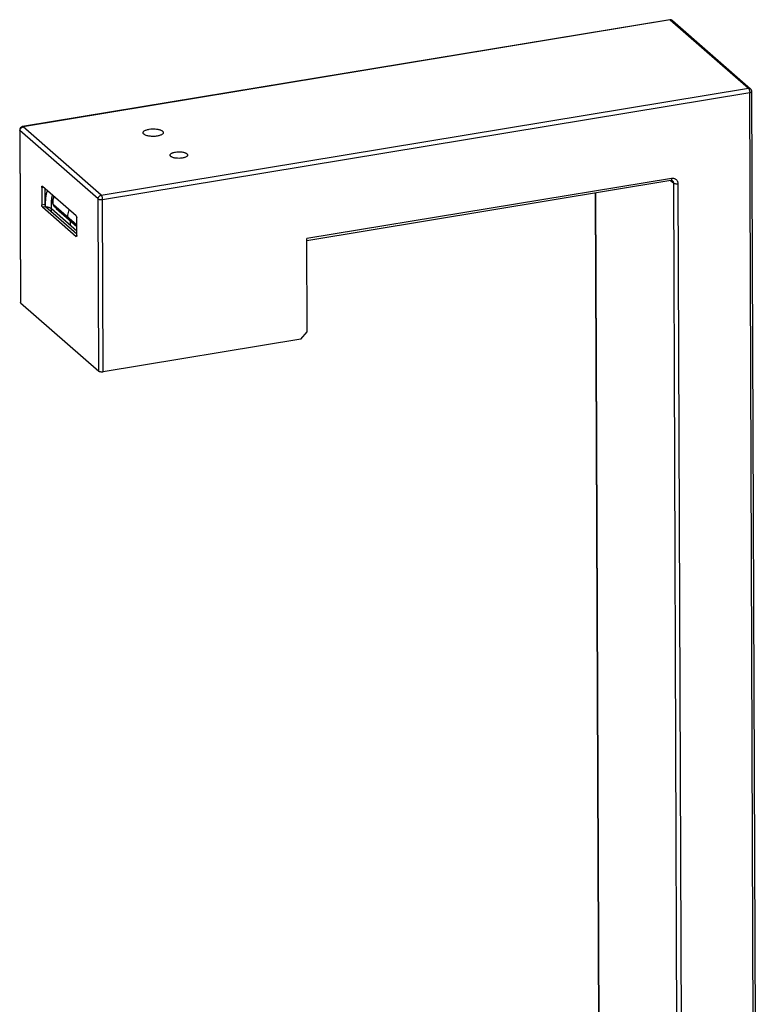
# Model space of a CAD drawing. Header units: millimetres. Extents: x 127 to 421, y 79 to 375.
# Tile 18 of 19: x 316 to 370, y 155 to 227. Entities that reach past the tile are written whole.
import ezdxf

# ---------------------------------------------------------------- set-up
doc = ezdxf.new("R2010")
doc.units = ezdxf.units.MM
doc.header["$LTSCALE"] = 32.67
doc.layers.add('00_COMPONENTS', color=7, linetype='CONTINUOUS')

msp = doc.modelspace()

# ---------------------------------------------------------------- linework, layer by layer
at = {"layer": '00_COMPONENTS', "color": 0}
for p, q in [((363.6735, 227.4563), (316.2879, 219.6307)), ((363.7134, 227.4412), (316.3278, 219.6156)), ((363.7134, 227.4412), (369.4376, 222.4405)), ((363.8788, 227.3979), (369.603, 222.3972)), ((322.052, 214.6149), (369.4376, 222.4405)), ((322.1516, 214.2971), (369.5372, 222.1227)), ((369.8657, 135.6447), (369.5372, 222.1227)), ((370.0173, 135.6697), (369.6885, 222.2099)), ((316.0787, 219.3831), (316.1266, 206.7622)), ((316.099, 219.3461), (316.1469, 206.7252)), ((321.8232, 214.3454), (316.099, 219.3461)), ((322.052, 214.6149), (316.3278, 219.6156)), ((363.8151, 215.8481), (337.1018, 211.4365)), ((363.7572, 215.6877), (337.1024, 211.2857)), ((363.7457, 215.6858), (363.9479, 215.5091)), ((363.9479, 215.5091), (364.2545, 134.7794)), ((317.6886, 215.1877), (317.7997, 215.206)), ((317.6886, 215.1877), (317.6935, 213.914)), ((320.2049, 213.1049), (317.7375, 215.2603)), ((317.9188, 215.102), (317.9231, 213.9519)), ((358.2253, 214.7741), (358.5101, 139.7978)), ((358.2454, 214.7774), (358.5303, 139.7801)), ((364.2763, 215.4608), (364.5828, 134.7722)), ((321.8711, 201.7245), (321.8232, 214.3454)), ((322.1995, 201.6762), (322.1516, 214.2971)), ((317.6935, 213.914), (317.9231, 213.9519)), ((317.7432, 213.7551), (317.9729, 213.793)), ((317.7432, 213.7551), (320.2106, 211.5996)), ((317.9729, 213.793), (320.259, 211.7959)), ((318.4014, 213.4188), (318.4006, 213.6235)), ((320.2583, 211.9901), (318.4006, 213.6129)), ((320.2567, 212.4119), (318.5569, 213.8968)), ((318.5747, 213.847), (318.5729, 213.8486)), ((318.5729, 213.8486), (318.7559, 213.6754)), ((318.5747, 213.847), (320.2568, 212.3775)), ((318.756, 213.6754), (318.5747, 213.847)), ((318.7138, 213.6847), (318.7413, 213.6892)), ((318.7475, 213.6459), (318.7828, 213.6518)), ((318.7475, 213.6459), (320.257, 212.3272)), ((318.7598, 213.6718), (318.756, 213.6754)), ((318.7598, 213.6719), (318.756, 213.6754)), ((318.7596, 213.672), (320.2569, 212.364)), ((320.2595, 211.6723), (320.2547, 212.946)), ((320.2106, 211.5996), (320.2469, 211.6056)), ((337.1278, 204.605), (337.1018, 211.4365)), ((316.1469, 206.7252), (321.8711, 201.7245)), ((336.6702, 204.066), (322.1995, 201.6762)), ((336.6702, 204.066), (337.1278, 204.605))]:
    msp.add_line(p, q, dxfattribs=at)
for points in [[(318.5208, 214.3444), (318.5171, 214.3277), (318.513, 214.3065), (318.5094, 214.2847), (318.5063, 214.2623), (318.5039, 214.2394), (318.502, 214.2164), (318.5006, 214.1933), (318.4999, 214.1701), (318.4997, 214.1472), (318.5001, 214.1247), (318.5009, 214.1025), (318.5023, 214.0812), (318.504, 214.0607), (318.5061, 214.0411), (318.5086, 214.0224), (318.5113, 214.0047), (318.5142, 213.988), (318.5174, 213.9723), (318.5208, 213.9576), (318.5243, 213.9437), (318.528, 213.9308), (318.5319, 213.9187), (318.536, 213.9074), (318.5389, 213.9002)], [(318.5748, 214.5289), (318.5711, 214.5186), (318.5574, 214.4773), (318.5442, 214.4338), (318.5317, 214.3883), (318.5208, 214.3444)], [(318.5388, 213.9003), (318.5408, 213.8957), (318.5445, 213.8879), (318.5483, 213.8807), (318.5524, 213.8739), (318.5566, 213.8675), (318.5611, 213.8616), (318.5656, 213.8561), (318.5704, 213.851), (318.5729, 213.8486)]]:
    msp.add_lwpolyline(points, dxfattribs=at)
for centre, radius, start, end in [((363.7143, 227.2096), 0.25, 48.859579, 99.377947), ((363.679, 227.4235), 0.0332, 98.2174, 99.377836), ((369.4385, 222.2089), 0.25, 0.217636, 48.859065), ((316.3287, 219.384), 0.25, 99.377579, 180.217639), ((325.3962, 219.0047), 0.0765, 180.220163, 184.010219), ((318.6124, 213.8868), 0.0549, 219.260682, 224.035139), ((318.612, 213.8865), 0.0544, 224.039004, 226.621102), ((318.8466, 213.7711), 0.1319, 226.555565, 228.742391)]:
    msp.add_arc(centre, radius, start, end, dxfattribs=at)
for points, knots in [([(363.6742, 227.4564), (363.6806, 227.4573), (363.6955, 227.4548), (363.7075, 227.4464), (363.7134, 227.4412)], [0, 0, 0, 0, 0.4490015, 1, 1, 1, 1]), ([(363.7134, 227.4412), (363.7429, 227.4461), (363.789, 227.4448), (363.8441, 227.4236), (363.868, 227.4072), (363.8788, 227.3979)], [0, 0, 0, 0, 0.5107666, 0.7571519, 1, 1, 1, 1]), ([(369.603, 222.3972), (369.5923, 222.4066), (369.5683, 222.4229), (369.5133, 222.4441), (369.4672, 222.4454), (369.4376, 222.4405)], [0, 0, 0, 0, 0.2428481, 0.4892334, 1, 1, 1, 1]), ([(369.4376, 222.4405), (369.4448, 222.4342), (369.4588, 222.4181), (369.477, 222.3886), (369.4938, 222.3525), (369.514, 222.2956), (369.5314, 222.2185), (369.5371, 222.1545), (369.5372, 222.1227)], [0, 0, 0, 0, 0.0844487, 0.1866344, 0.3047679, 0.4356784, 0.7189931, 1, 1, 1, 1]), ([(369.5372, 222.1227), (369.5581, 222.1262), (369.596, 222.1347), (369.6389, 222.1517), (369.6647, 222.1687), (369.678, 222.1816), (369.6865, 222.1953), (369.6885, 222.2052), (369.6885, 222.2099)], [0, 0, 0, 0, 0.3430728, 0.6265734, 0.7423202, 0.840809, 0.9247548, 1, 1, 1, 1]), ([(316.099, 219.3461), (316.093, 219.3513), (316.0831, 219.3621), (316.0787, 219.3765), (316.0787, 219.3831)], [0, 0, 0, 0, 0.5463064, 1, 1, 1, 1]), ([(316.099, 219.3461), (316.0988, 219.3771), (316.1114, 219.4409), (316.1616, 219.5244), (316.236, 219.5876), (316.297, 219.6105), (316.3278, 219.6156)], [0, 0, 0, 0, 0.2445569, 0.4992117, 0.7543157, 1, 1, 1, 1]), ([(316.3278, 219.6156), (316.3217, 219.6209), (316.3096, 219.6294), (316.2944, 219.6317), (316.2879, 219.6307)], [0, 0, 0, 0, 0.551342, 1, 1, 1, 1]), ([(325.1832, 219.0761), (325.1738, 219.084), (325.1569, 219.1001), (325.1368, 219.1267), (325.1237, 219.1542), (325.118, 219.1824), (325.12, 219.2108), (325.1296, 219.2388), (325.1463, 219.2659), (325.1797, 219.3029), (325.2397, 219.3452), (325.3307, 219.3873), (325.4416, 219.4222), (325.5225, 219.439), (325.5654, 219.446)], [0, 0, 0, 0, 0.0540592, 0.1024223, 0.1462561, 0.1873165, 0.2278366, 0.2701555, 0.3162767, 0.3676336, 0.4888789, 0.6364111, 0.8082371, 1, 1, 1, 1]), ([(325.5654, 219.446), (325.6357, 219.4577), (325.7799, 219.4718), (325.9944, 219.4691), (326.1683, 219.4474), (326.2956, 219.4177), (326.3786, 219.3911), (326.4501, 219.3602), (326.5088, 219.3256), (326.5536, 219.2879), (326.5834, 219.2471), (326.5966, 219.2035), (326.5911, 219.159), (326.568, 219.1169), (326.5444, 219.0929), (326.5307, 219.0812)], [0, 0, 0, 0, 0.1693433, 0.3433507, 0.5088019, 0.5845025, 0.653745, 0.7155454, 0.7693186, 0.8150768, 0.8537671, 0.8877378, 0.9208361, 0.9572588, 1, 1, 1, 1]), ([(326.5307, 219.0812), (326.5101, 219.0637), (326.4598, 219.0311), (326.3712, 218.9922), (326.2651, 218.9598), (326.1883, 218.9441), (326.1477, 218.9373)], [0, 0, 0, 0, 0.1965091, 0.4313926, 0.7013037, 1, 1, 1, 1]), ([(326.1477, 218.9373), (326.0557, 218.9222), (325.9145, 218.911), (325.7274, 218.9159), (325.5908, 218.9298), (325.4641, 218.9531), (325.3519, 218.9851), (325.2581, 219.0245), (325.2049, 219.0579), (325.1832, 219.0761)], [0, 0, 0, 0, 0.2810314, 0.4245045, 0.5637156, 0.6942725, 0.812296, 0.9147601, 1, 1, 1, 1]), ([(327.1526, 217.4511), (327.1445, 217.4579), (327.1299, 217.4718), (327.1125, 217.4948), (327.1012, 217.5186), (327.0962, 217.543), (327.098, 217.5675), (327.1062, 217.5917), (327.1207, 217.6152), (327.1496, 217.6471), (327.2014, 217.6837), (327.2801, 217.7201), (327.3759, 217.7502), (327.4459, 217.7647), (327.483, 217.7709)], [0, 0, 0, 0, 0.0540592, 0.1024223, 0.1462561, 0.1873165, 0.2278366, 0.2701555, 0.3162767, 0.3676336, 0.4888789, 0.6364111, 0.8082371, 1, 1, 1, 1]), ([(327.483, 217.7709), (327.5437, 217.7809), (327.6684, 217.7931), (327.8538, 217.7908), (328.0041, 217.772), (328.1142, 217.7463), (328.1859, 217.7234), (328.2477, 217.6967), (328.2985, 217.6668), (328.3371, 217.6341), (328.3629, 217.5989), (328.3744, 217.5612), (328.3696, 217.5228), (328.3496, 217.4863), (328.3292, 217.4656), (328.3174, 217.4555)], [0, 0, 0, 0, 0.1693433, 0.3433507, 0.5088019, 0.5845025, 0.6537449, 0.7155454, 0.7693186, 0.8150768, 0.8537671, 0.8877378, 0.9208361, 0.9572588, 1, 1, 1, 1]), ([(327.9863, 217.3311), (327.9068, 217.318), (327.7449, 217.3053), (327.5454, 217.3172), (327.3954, 217.3448), (327.2984, 217.3724), (327.2173, 217.4064), (327.1713, 217.4354), (327.1526, 217.4511)], [0, 0, 0, 0, 0.2810881, 0.5636276, 0.6942108, 0.8122582, 0.9147429, 1, 1, 1, 1]), ([(328.3174, 217.4555), (328.2996, 217.4403), (328.2561, 217.4122), (328.1795, 217.3785), (328.0878, 217.3505), (328.0214, 217.3369), (327.9863, 217.3311)], [0, 0, 0, 0, 0.1965091, 0.4313926, 0.7013037, 1, 1, 1, 1]), ([(363.8151, 215.8481), (363.8152, 215.8273), (363.8132, 215.7893), (363.804, 215.745), (363.7921, 215.7173), (363.7822, 215.7024), (363.7706, 215.692), (363.7616, 215.6884), (363.7572, 215.6877)], [0, 0, 0, 0, 0.3455091, 0.6298396, 0.7453769, 0.8432254, 0.9261111, 1, 1, 1, 1]), ([(363.8827, 215.6595), (363.876, 215.6653), (363.8603, 215.676), (363.8188, 215.6917), (363.7821, 215.6918), (363.7572, 215.6877)], [0, 0, 0, 0, 0.2014362, 0.4255985, 1, 1, 1, 1]), ([(363.8151, 215.8481), (363.8447, 215.853), (363.904, 215.8571), (363.9911, 215.8451), (364.0717, 215.8153), (364.1425, 215.7686), (364.2007, 215.707), (364.2438, 215.6329), (364.2703, 215.5495), (364.2762, 215.4906), (364.2763, 215.4608)], [0, 0, 0, 0, 0.1302358, 0.256523, 0.3796423, 0.5009325, 0.6220748, 0.7447784, 0.8704586, 1, 1, 1, 1]), ([(363.8827, 215.6595), (363.8929, 215.6505), (363.9116, 215.63), (363.9395, 215.5809), (363.9478, 215.5377), (363.9479, 215.5091)], [0, 0, 0, 0, 0.243329, 0.4899268, 1, 1, 1, 1]), ([(363.9479, 215.5091), (363.9551, 215.5029), (363.9729, 215.4913), (364.0046, 215.4777), (364.0427, 215.4666), (364.1019, 215.4555), (364.1807, 215.4507), (364.2448, 215.4556), (364.2763, 215.4608)], [0, 0, 0, 0, 0.0843481, 0.1861884, 0.3039285, 0.4345312, 0.7178268, 1, 1, 1, 1]), ([(317.6886, 215.1877), (317.6886, 215.1981), (317.6896, 215.2171), (317.6942, 215.2392), (317.7001, 215.2531), (317.7051, 215.2606), (317.7109, 215.2658), (317.7154, 215.2675), (317.7176, 215.2679)], [0, 0, 0, 0, 0.3455092, 0.6298397, 0.7453769, 0.8432254, 0.9261111, 1, 1, 1, 1]), ([(317.7176, 215.2679), (317.7208, 215.2684), (317.7284, 215.2673), (317.7345, 215.263), (317.7375, 215.2603)], [0, 0, 0, 0, 0.448659, 1, 1, 1, 1]), ([(317.9734, 213.793), (317.9731, 213.8958), (317.9736, 214.0983), (317.9877, 214.3953), (318.0261, 214.6764), (318.0762, 214.8538), (318.1077, 214.9369)], [0, 0, 0, 0, 0.266337, 0.524601, 0.7696718, 1, 1, 1, 1]), ([(318.4006, 213.6235), (318.4003, 213.7075), (318.3996, 213.8743), (318.405, 214.0823), (318.4176, 214.247), (318.4368, 214.4096), (318.461, 214.5303), (318.4834, 214.6087)], [0, 0, 0, 0, 0.2540338, 0.5046479, 0.6291805, 0.7534443, 1, 1, 1, 1]), ([(318.5394, 213.9241), (318.5339, 213.9377), (318.5251, 213.9678), (318.5158, 214.0156), (318.5096, 214.0671), (318.5054, 214.1383), (318.508, 214.2276), (318.5188, 214.2983), (318.5268, 214.3327)], [0, 0, 0, 0, 0.1064215, 0.226771, 0.3532716, 0.4827441, 0.7435639, 1, 1, 1, 1]), ([(318.5268, 214.3328), (318.5257, 214.3337), (318.5226, 214.3368), (318.5201, 214.3415), (318.5208, 214.3444)], [0, 0, 0, 0, 0.328556, 1, 1, 1, 1]), ([(318.5825, 214.5221), (318.577, 214.5069), (318.5556, 214.4447), (318.5381, 214.3811), (318.5268, 214.3328)], [0, 0, 0, 0, 0.245452, 1, 1, 1, 1]), ([(321.8232, 214.3454), (321.8231, 214.3764), (321.8356, 214.4402), (321.8858, 214.5238), (321.9602, 214.5869), (322.0212, 214.6098), (322.052, 214.6149)], [0, 0, 0, 0, 0.2445569, 0.4992117, 0.7543157, 1, 1, 1, 1]), ([(321.8232, 214.3454), (321.8304, 214.3391), (321.8482, 214.3276), (321.8799, 214.314), (321.918, 214.3029), (321.9772, 214.2918), (322.0561, 214.2869), (322.1201, 214.2919), (322.1516, 214.2971)], [0, 0, 0, 0, 0.0843481, 0.1861884, 0.3039285, 0.4345312, 0.7178268, 1, 1, 1, 1]), ([(322.1516, 214.2971), (322.1515, 214.3289), (322.1458, 214.3929), (322.1284, 214.47), (322.1082, 214.5269), (322.0914, 214.563), (322.0732, 214.5925), (322.0592, 214.6086), (322.052, 214.6149)], [0, 0, 0, 0, 0.2810069, 0.5643216, 0.6952321, 0.8133656, 0.9155513, 1, 1, 1, 1]), ([(317.7432, 213.7551), (317.7396, 213.7583), (317.7326, 213.7663), (317.7197, 213.7874), (317.7066, 213.8211), (317.6963, 213.8661), (317.6935, 213.8981), (317.6935, 213.914)], [0, 0, 0, 0, 0.0844727, 0.1866875, 0.4355178, 0.7189131, 1, 1, 1, 1]), ([(317.9231, 213.9519), (317.9232, 213.936), (317.926, 213.904), (317.9363, 213.859), (317.9494, 213.8253), (317.9623, 213.8042), (317.9693, 213.7962), (317.9729, 213.793)], [0, 0, 0, 0, 0.2810869, 0.5644822, 0.8133125, 0.9155273, 1, 1, 1, 1]), ([(318.4006, 213.6235), (318.3811, 213.6405), (318.3328, 213.6728), (318.2448, 213.7095), (318.1375, 213.7372), (318.0594, 213.7489), (318.0181, 213.7536)], [0, 0, 0, 0, 0.1895643, 0.4217384, 0.6958045, 1, 1, 1, 1]), ([(318.4006, 213.6129), (318.3809, 213.6301), (318.3336, 213.6617), (318.2491, 213.6973), (318.1468, 213.7246), (318.0723, 213.7364), (318.0322, 213.7413)], [0, 0, 0, 0, 0.1985571, 0.4276163, 0.6934272, 1, 1, 1, 1]), ([(318.5394, 213.9241), (318.5379, 213.9202), (318.536, 213.9121), (318.5374, 213.9038), (318.5389, 213.9003)], [0, 0, 0, 0, 0.5210416, 1, 1, 1, 1]), ([(318.5569, 213.8968), (318.5533, 213.9), (318.5465, 213.9087), (318.5417, 213.9185), (318.5394, 213.9241)], [0, 0, 0, 0, 0.4448219, 1, 1, 1, 1]), ([(318.5569, 213.8968), (318.5563, 213.8887), (318.5576, 213.8726), (318.565, 213.8581), (318.5699, 213.8521)], [0, 0, 0, 0, 0.5127204, 1, 1, 1, 1]), ([(318.6773, 213.7498), (318.6801, 213.7437), (318.691, 213.7214), (318.7035, 213.6997), (318.7138, 213.6847)], [0, 0, 0, 0, 0.2671718, 1, 1, 1, 1]), ([(318.7138, 213.6847), (318.719, 213.6772), (318.7294, 213.6636), (318.7414, 213.6512), (318.7475, 213.6459)], [0, 0, 0, 0, 0.529707, 1, 1, 1, 1]), ([(319.5911, 212.9933), (319.5952, 213.0426), (319.6146, 213.2292), (319.6541, 213.4148), (319.7011, 213.5449)], [0, 0, 0, 0, 0.2631051, 1, 1, 1, 1]), ([(319.7839, 212.7405), (319.7833, 212.7132), (319.7816, 212.6017), (319.782, 212.4901), (319.7823, 212.4059)], [0, 0, 0, 0, 0.2445152, 1, 1, 1, 1]), ([(320.2049, 213.1049), (320.2085, 213.1017), (320.2155, 213.0937), (320.2284, 213.0726), (320.2415, 213.0389), (320.2518, 212.9939), (320.2546, 212.9619), (320.2547, 212.946)], [0, 0, 0, 0, 0.0844727, 0.1866875, 0.4355178, 0.7189131, 1, 1, 1, 1]), ([(320.2305, 211.5921), (320.2273, 211.5916), (320.2197, 211.5927), (320.2136, 211.597), (320.2106, 211.5996)], [0, 0, 0, 0, 0.448659, 1, 1, 1, 1]), ([(320.2595, 211.6723), (320.2595, 211.6619), (320.2585, 211.6429), (320.2539, 211.6207), (320.248, 211.6069), (320.243, 211.5994), (320.2372, 211.5942), (320.2327, 211.5925), (320.2305, 211.5921)], [0, 0, 0, 0, 0.3455092, 0.6298397, 0.7453769, 0.8432254, 0.9261111, 1, 1, 1, 1]), ([(316.1469, 206.7252), (316.141, 206.7304), (316.131, 206.7412), (316.1266, 206.7556), (316.1266, 206.7622)], [0, 0, 0, 0, 0.5463064, 1, 1, 1, 1]), ([(322.1995, 201.6762), (322.168, 201.671), (322.104, 201.666), (322.0251, 201.6709), (321.9659, 201.682), (321.9278, 201.6931), (321.8962, 201.7067), (321.8783, 201.7182), (321.8711, 201.7245)], [0, 0, 0, 0, 0.2821732, 0.5654688, 0.6960715, 0.8138116, 0.9156519, 1, 1, 1, 1])]:
    msp.add_open_spline(points, degree=3, knots=knots, dxfattribs=at)

doc.saveas('drawing.dxf')
